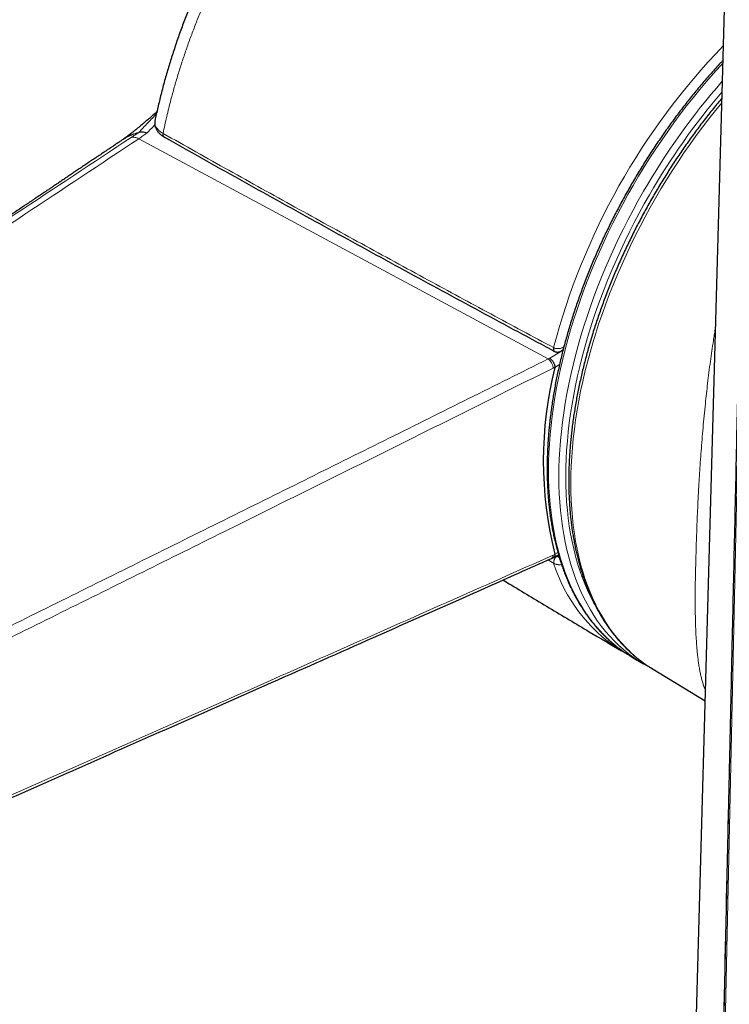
# Model space of a CAD drawing. Header units: millimetres. Extents: x 8 to 882, y 12 to 770.
# Tile 22 of 61: x 747 to 776, y 218 to 259. Entities that reach past the tile are written whole.
import ezdxf

# ---------------------------------------------------------------- set-up
doc = ezdxf.new("R2010")
doc.units = ezdxf.units.MM

msp = doc.modelspace()

# ---------------------------------------------------------------- linework, layer by layer
at = {"color": 7, "linetype": 'Continuous', "lineweight": 30}
for p, q in [((776.677, 281.411), (772.909, 146.137)), ((769.385, 245.063), (769.45, 245.102)), ((769.053, 236.603), (769.263, 236.719)), ((768.977, 236.568), (769.046, 236.599)), ((772.326, 232.501), (772.75, 232.256)), ((772.932, 232.156), (772.96, 232.14)), ((773.029, 232.095), (773.136, 232.028)), ((773.136, 232.028), (775.266, 230.738))]:
    msp.add_line(p, q, dxfattribs=at)
at = {"color": 252, "linetype": 'Continuous', "lineweight": 0}
for p, q in [((777.129, 265.193), (774.713, 154.812)), ((752.076, 253.751), (768.843, 244.734)), ((769.066, 245.197), (769.076, 245.192)), ((768.904, 244.764), (769.326, 245.017)), ((769.117, 244.397), (769.045, 244.361)), ((769.305, 244.502), (769.116, 244.388)), ((769.045, 236.701), (769.117, 236.734)), ((769.116, 236.741), (769.238, 236.808)), ((769.183, 236.675), (769.209, 236.659)), ((769.209, 236.659), (769.212, 236.657)), ((769.212, 236.657), (769.271, 236.69)), ((769.066, 236.368), (768.84, 236.508)), ((769.076, 236.362), (769.066, 236.368))]:
    msp.add_line(p, q, dxfattribs=at)
at = {"color": 252, "linetype": 'Continuous', "lineweight": 0, "flags": 128}
for points in [[(775.993, 256.84), (775.883, 256.72), (775.601, 256.408), (775.323, 256.089), (775.049, 255.764), (774.778, 255.433), (774.512, 255.096), (774.25, 254.753), (773.992, 254.406), (773.739, 254.053), (773.49, 253.695), (773.247, 253.333), (773.008, 252.966), (772.775, 252.596), (772.547, 252.221), (772.325, 251.843), (772.109, 251.462), (771.898, 251.077), (771.694, 250.69), (771.496, 250.3), (771.304, 249.908), (771.118, 249.514), (770.939, 249.119), (770.767, 248.722), (770.602, 248.323), (770.443, 247.924), (770.292, 247.524), (770.147, 247.124), (770.01, 246.724), (769.88, 246.324), (769.758, 245.924), (769.643, 245.525), (769.536, 245.127), (769.436, 244.731), (769.344, 244.335), (769.26, 243.942), (769.184, 243.551), (769.115, 243.162), (769.055, 242.776), (769.002, 242.393), (768.958, 242.013), (768.921, 241.637), (768.893, 241.264), (768.873, 240.895), (768.86, 240.53), (768.856, 240.169), (768.86, 239.814), (768.873, 239.463), (768.893, 239.117), (768.921, 238.777), (768.958, 238.443), (769.002, 238.114), (769.055, 237.791), (769.115, 237.475), (769.184, 237.166), (769.26, 236.863), (769.344, 236.567), (769.436, 236.278), (769.536, 235.996), (769.643, 235.722), (769.758, 235.456), (769.88, 235.198), (770.01, 234.947), (770.147, 234.705), (770.292, 234.472), (770.443, 234.247), (770.602, 234.031), (770.767, 233.823), (770.939, 233.625), (771.118, 233.436), (771.304, 233.256), (771.496, 233.086), (771.694, 232.925), (771.898, 232.774), (772.109, 232.632), (772.152, 232.605)], [(775.948, 255.22), (775.692, 254.907), (775.425, 254.57), (775.163, 254.227), (774.905, 253.879), (774.652, 253.526), (774.403, 253.169), (774.16, 252.806), (773.921, 252.44), (773.688, 252.069), (773.46, 251.694), (773.238, 251.316), (773.022, 250.935), (772.811, 250.55), (772.607, 250.163), (772.409, 249.773), (772.216, 249.381), (772.031, 248.987), (771.852, 248.591), (771.68, 248.194), (771.514, 247.795), (771.356, 247.396), (771.204, 246.996), (771.06, 246.595), (770.922, 246.195), (770.793, 245.795), (770.67, 245.395), (770.555, 244.996), (770.448, 244.598), (770.348, 244.201), (770.256, 243.806), (770.172, 243.413), (770.096, 243.022), (770.027, 242.633), (769.967, 242.247), (769.914, 241.863), (769.87, 241.483), (769.833, 241.106), (769.805, 240.733), (769.784, 240.364), (769.772, 239.999), (769.768, 239.639), (769.772, 239.283), (769.784, 238.932), (769.805, 238.586), (769.833, 238.246), (769.87, 237.912), (769.914, 237.583), (769.967, 237.26), (770.027, 236.944), (770.096, 236.634), (770.172, 236.331), (770.256, 236.035), (770.348, 235.746), (770.448, 235.464), (770.555, 235.19), (770.67, 234.924), (770.793, 234.665), (770.922, 234.415), (771.06, 234.173), (771.204, 233.94), (771.356, 233.715), (771.514, 233.498), (771.68, 233.291), (771.852, 233.093), (772.031, 232.903), (772.216, 232.724), (772.409, 232.553), (772.607, 232.392), (772.811, 232.241), (773.022, 232.1), (773.029, 232.095)], [(772.574, 232.362), (772.533, 232.388), (772.323, 232.529), (772.118, 232.68), (771.92, 232.841), (771.728, 233.011), (771.543, 233.191), (771.364, 233.38), (771.191, 233.579), (771.026, 233.786), (770.867, 234.002), (770.716, 234.227), (770.571, 234.46), (770.434, 234.702), (770.305, 234.953), (770.182, 235.211), (770.067, 235.477), (769.96, 235.751), (769.86, 236.033), (769.768, 236.322), (769.684, 236.618), (769.608, 236.921), (769.539, 237.23), (769.479, 237.547), (769.426, 237.869), (769.382, 238.198), (769.345, 238.532), (769.317, 238.872), (769.297, 239.218), (769.285, 239.569), (769.281, 239.925), (769.285, 240.285), (769.297, 240.65), (769.317, 241.019), (769.345, 241.392), (769.382, 241.768), (769.426, 242.148), (769.479, 242.531), (769.539, 242.918), (769.608, 243.306), (769.684, 243.697), (769.768, 244.091), (769.86, 244.486), (769.96, 244.882), (770.067, 245.28), (770.182, 245.679), (770.305, 246.079), (770.434, 246.479), (770.571, 246.879), (770.716, 247.279), (770.867, 247.679), (771.026, 248.078), (771.191, 248.477), (771.364, 248.874), (771.543, 249.27), (771.728, 249.664), (771.92, 250.056), (772.118, 250.445), (772.323, 250.832), (772.533, 251.217), (772.75, 251.598)], [(772.991, 251.459), (772.777, 251.082), (772.569, 250.702), (772.367, 250.32), (772.171, 249.935), (771.982, 249.547), (771.798, 249.158), (771.622, 248.767), (771.451, 248.375), (771.288, 247.981), (771.131, 247.586), (770.982, 247.191), (770.839, 246.796), (770.703, 246.4), (770.575, 246.005), (770.454, 245.61), (770.341, 245.216), (770.235, 244.823), (770.136, 244.431), (770.045, 244.041), (769.962, 243.652), (769.887, 243.266), (769.819, 242.882), (769.759, 242.5), (769.707, 242.122), (769.663, 241.746), (769.627, 241.374), (769.599, 241.006), (769.579, 240.641), (769.567, 240.281), (769.563, 239.925), (769.567, 239.573), (769.579, 239.227), (769.599, 238.885), (769.627, 238.549), (769.663, 238.218), (769.707, 237.894), (769.759, 237.575), (769.819, 237.262), (769.887, 236.956), (769.962, 236.657), (770.045, 236.365), (770.136, 236.079), (770.235, 235.801), (770.341, 235.53), (770.454, 235.267), (770.575, 235.012), (770.703, 234.765), (770.742, 234.695)], [(769.076, 245.192), (769.071, 245.161), (769.07, 245.131), (769.074, 245.104), (769.081, 245.08), (769.092, 245.061), (769.107, 245.046), (769.117, 245.04)], [(768.843, 244.734), (768.843, 244.734), (768.874, 244.749), (768.889, 244.757), (768.904, 244.764)]]:
    msp.add_lwpolyline(points, dxfattribs=at)
at = {"color": 7, "linetype": 'Continuous', "lineweight": 30, "flags": 128}
for points in [[(771.963, 232.714), (771.819, 232.797), (771.731, 232.851)], [(772.152, 232.605), (772.325, 232.501), (772.326, 232.501)], [(772.927, 232.158), (772.75, 232.256), (772.574, 232.362)]]:
    msp.add_lwpolyline(points, dxfattribs=at)
at = {"color": 252, "linetype": 'Continuous', "lineweight": 0}
for centre, radius, start, end in [((796.075, 238.14), 27.916, 135.9458, 165.3572), ((797.043, 237.623), 28.026, 138.7475, 150.0888), ((797.082, 237.592), 27.797, 139.4524, 150.0751), ((753.192, 253.927), 0.13, 160.7436, 231.4646), ((769.194, 245.15), 0.137, 159.7395, 230.3245), ((768.529, 244.323), 0.518, 4.1835, 52.5787), ((768.903, 236.69), 0.143, 301.5493, 4.5366), ((769.355, 236.407), 0.292, 120.0784, 187.6441), ((769.373, 236.403), 0.301, 122.4134, 187.8469), ((775.41, 238.407), 6.663, 197.8202, 236.4867)]:
    msp.add_arc(centre, radius, start, end, dxfattribs=at)
at = {"color": 7, "linetype": 'Continuous', "lineweight": 30}
msp.add_arc((784.306, 240.565), 15.664, 165.8702, 194.1298, dxfattribs=at)
for points, knots in [([(770.464, 271.624), (770.46, 271.627), (770.405, 271.656), (770.298, 271.708), (770.143, 271.78), (769.986, 271.847), (769.826, 271.908), (769.664, 271.965), (769.5, 272.017), (769.334, 272.063), (769.166, 272.105), (768.996, 272.141), (768.823, 272.173), (768.649, 272.2), (768.472, 272.221), (768.294, 272.238), (768.113, 272.249), (767.931, 272.255), (767.748, 272.255), (767.563, 272.251), (767.376, 272.241), (767.188, 272.226), (766.999, 272.206), (766.808, 272.181), (766.616, 272.15), (766.423, 272.114), (766.229, 272.072), (766.033, 272.026), (765.836, 271.973), (765.645, 271.918), (765.459, 271.859), (765.276, 271.798), (765.086, 271.729), (764.888, 271.653), (764.686, 271.57), (764.484, 271.482), (764.281, 271.389), (764.079, 271.291), (763.878, 271.189), (763.677, 271.082), (763.477, 270.97), (763.278, 270.855), (763.079, 270.734), (762.879, 270.608), (762.679, 270.477), (762.479, 270.342), (762.28, 270.202), (762.082, 270.057), (761.884, 269.908), (761.686, 269.754), (761.489, 269.596), (761.292, 269.434), (761.098, 269.268), (760.904, 269.098), (760.712, 268.925), (760.519, 268.746), (760.327, 268.564), (760.137, 268.378), (759.947, 268.188), (759.76, 267.995), (759.574, 267.799), (759.39, 267.601), (759.207, 267.398), (759.026, 267.192), (758.845, 266.982), (758.665, 266.77), (758.488, 266.554), (758.312, 266.335), (758.138, 266.113), (757.965, 265.888), (757.794, 265.66), (757.624, 265.429), (757.456, 265.195), (757.29, 264.959), (757.127, 264.721), (756.966, 264.481), (756.807, 264.239), (756.649, 263.994), (756.494, 263.747), (756.341, 263.498), (756.191, 263.247), (756.042, 262.993), (755.895, 262.738), (755.751, 262.481), (755.609, 262.222), (755.47, 261.961), (755.333, 261.699), (755.198, 261.435), (755.066, 261.17), (754.937, 260.903), (754.81, 260.636), (754.686, 260.367), (754.565, 260.098), (754.446, 259.828), (754.331, 259.557), (754.218, 259.286), (754.108, 259.013), (754.001, 258.741), (753.897, 258.467), (753.796, 258.194), (753.698, 257.919), (753.603, 257.645), (753.511, 257.37), (753.422, 257.094), (753.336, 256.819), (753.253, 256.544), (753.174, 256.269), (753.098, 255.994), (753.025, 255.719), (752.955, 255.444), (752.888, 255.169), (752.825, 254.895), (752.776, 254.674), (752.749, 254.545), (752.742, 254.506)], [0, 0, 0, 0, 0.000756, 0.009189, 0.017619, 0.026047, 0.034475, 0.042901, 0.051328, 0.059774, 0.068258, 0.076774, 0.085323, 0.093905, 0.10252, 0.111168, 0.119849, 0.128561, 0.137303, 0.146074, 0.154852, 0.16372, 0.172588, 0.181484, 0.190412, 0.199376, 0.208378, 0.217421, 0.22651, 0.235646, 0.243904, 0.252177, 0.260864, 0.270113, 0.279395, 0.288696, 0.298003, 0.3073, 0.316576, 0.325818, 0.335017, 0.344159, 0.35337, 0.362642, 0.37191, 0.381178, 0.390448, 0.399722, 0.409005, 0.4183, 0.42761, 0.436939, 0.446298, 0.455361, 0.464658, 0.473965, 0.483273, 0.492569, 0.501847, 0.511097, 0.520311, 0.529481, 0.538594, 0.547865, 0.557077, 0.566275, 0.575464, 0.584648, 0.593832, 0.603019, 0.612212, 0.621418, 0.630639, 0.639816, 0.648968, 0.658112, 0.667251, 0.676385, 0.685516, 0.694648, 0.70378, 0.712915, 0.722054, 0.731203, 0.740347, 0.749485, 0.758623, 0.767763, 0.776917, 0.786036, 0.795168, 0.804318, 0.813455, 0.822548, 0.831618, 0.840749, 0.849865, 0.858974, 0.868078, 0.877182, 0.886289, 0.895405, 0.904532, 0.913676, 0.92286, 0.931939, 0.941056, 0.950202, 0.959371, 0.968555, 0.977748, 0.986942, 0.996126, 1, 1, 1, 1]), ([(777.088, 265.361), (777.083, 265.131), (777.072, 264.677), (777.057, 264.004), (777.043, 263.347), (777.028, 262.707), (777.015, 262.086), (777.001, 261.485), (776.988, 260.904), (776.976, 260.338), (776.963, 259.784), (776.951, 259.243), (776.939, 258.714), (776.928, 258.201), (776.917, 257.705), (776.906, 257.225), (776.896, 256.761), (776.886, 256.314), (776.876, 255.883), (776.867, 255.468), (776.858, 255.07), (776.85, 254.688), (776.841, 254.322), (776.834, 253.973), (776.826, 253.649), (776.82, 253.348), (776.813, 253.068), (776.807, 252.794), (776.801, 252.522), (776.795, 252.249), (776.783, 251.694), (776.764, 250.853), (776.739, 249.722), (776.714, 248.58), (776.688, 247.427), (776.662, 246.264), (776.614, 244.092), (776.543, 240.917), (776.451, 236.739), (776.383, 233.689), (776.34, 231.763), (776.323, 230.957), (776.305, 230.139), (776.286, 229.307), (776.269, 228.524), (776.253, 227.792), (776.238, 227.112), (776.222, 226.424), (776.207, 225.728), (776.193, 225.099), (776.181, 224.545), (776.17, 224.074), (776.16, 223.621), (776.151, 223.186), (776.142, 222.769), (776.133, 222.369), (776.125, 222.013), (776.118, 221.699), (776.112, 221.423), (776.106, 221.158), (776.1, 220.904), (776.095, 220.66), (776.09, 220.421), (776.084, 220.155), (776.077, 219.853), (776.07, 219.511), (776.062, 219.152), (776.053, 218.775), (776.045, 218.38), (776.036, 217.968), (776.026, 217.55), (776.017, 217.127), (776.008, 216.702), (775.998, 216.261), (775.988, 215.809), (775.978, 215.351), (775.964, 214.723), (775.947, 213.931), (775.926, 212.979), (775.905, 212.042), (775.885, 211.121), (775.865, 210.227), (775.846, 209.359), (775.827, 208.515), (775.809, 207.678), (775.791, 206.845), (775.772, 206.011), (775.731, 204.145), (775.645, 200.217), (775.473, 192.389), (775.279, 183.532), (775.129, 176.647), (775.062, 173.575), (775.038, 172.482), (775.015, 171.399), (774.991, 170.325), (774.97, 169.338), (774.95, 168.435), (774.936, 167.801), (774.926, 167.356), (774.921, 167.095), (774.915, 166.824), (774.909, 166.542), (774.902, 166.218), (774.894, 165.851), (774.885, 165.438), (774.875, 165.005), (774.865, 164.552), (774.855, 164.08), (774.844, 163.587), (774.833, 163.075), (774.822, 162.542), (774.81, 161.99), (774.797, 161.418), (774.784, 160.827), (774.771, 160.215), (774.757, 159.584), (774.743, 158.951), (774.73, 158.319), (774.716, 157.688), (774.702, 157.04), (774.687, 156.376), (774.673, 155.695), (774.663, 155.235), (774.658, 155.003)], [0, 0, 0, 0, 0.006245, 0.012342, 0.018292, 0.024095, 0.02975, 0.035161, 0.04043, 0.045557, 0.050542, 0.055482, 0.060274, 0.064919, 0.069415, 0.073764, 0.077964, 0.082017, 0.085922, 0.089679, 0.093287, 0.096748, 0.100061, 0.103226, 0.106244, 0.108879, 0.111391, 0.113853, 0.116322, 0.118797, 0.121278, 0.131414, 0.141656, 0.152003, 0.162456, 0.173015, 0.183615, 0.221474, 0.259333, 0.297192, 0.304379, 0.311682, 0.3191, 0.326634, 0.334285, 0.340377, 0.346541, 0.352776, 0.359083, 0.365449, 0.369879, 0.374147, 0.378252, 0.382195, 0.385976, 0.389594, 0.39305, 0.395651, 0.398152, 0.400553, 0.402854, 0.405055, 0.407174, 0.409361, 0.41229, 0.415382, 0.418635, 0.422052, 0.42563, 0.429371, 0.433274, 0.436994, 0.440851, 0.444845, 0.448974, 0.453144, 0.457284, 0.466052, 0.474678, 0.483164, 0.491509, 0.499713, 0.507473, 0.515102, 0.522658, 0.530213, 0.537769, 0.545324, 0.580942, 0.644545, 0.758122, 0.821725, 0.831713, 0.841627, 0.851447, 0.861173, 0.870805, 0.878291, 0.885719, 0.888041, 0.890385, 0.892833, 0.895391, 0.89806, 0.901625, 0.90537, 0.909294, 0.913398, 0.917682, 0.922145, 0.926789, 0.931612, 0.936615, 0.941798, 0.94716, 0.952702, 0.958424, 0.964326, 0.969894, 0.975613, 0.981483, 0.987505, 0.993677, 1, 1, 1, 1]), ([(775.996, 256.958), (775.963, 256.923), (775.865, 256.819), (775.703, 256.641), (775.51, 256.426), (775.318, 256.207), (775.128, 255.985), (774.94, 255.761), (774.754, 255.533), (774.569, 255.303), (774.387, 255.07), (774.207, 254.835), (774.029, 254.597), (773.853, 254.357), (773.679, 254.114), (773.507, 253.869), (773.338, 253.622), (773.171, 253.372), (773.007, 253.121), (772.845, 252.867), (772.685, 252.612), (772.528, 252.355), (772.374, 252.096), (772.223, 251.836), (772.074, 251.573), (771.928, 251.31), (771.785, 251.045), (771.645, 250.779), (771.507, 250.511), (771.373, 250.243), (771.241, 249.973), (771.113, 249.703), (770.988, 249.431), (770.866, 249.159), (770.747, 248.886), (770.631, 248.613), (770.518, 248.339), (770.409, 248.064), (770.303, 247.789), (770.201, 247.514), (770.102, 247.239), (770.006, 246.964), (769.914, 246.688), (769.825, 246.413), (769.74, 246.138), (769.658, 245.863), (769.58, 245.589), (769.505, 245.315), (769.434, 245.041), (769.367, 244.769), (769.303, 244.497), (769.243, 244.225), (769.187, 243.955), (769.134, 243.685), (769.086, 243.417), (769.041, 243.15), (768.999, 242.884), (768.962, 242.619), (768.928, 242.356), (768.898, 242.094), (768.872, 241.834), (768.85, 241.575), (768.832, 241.318), (768.817, 241.063), (768.807, 240.81), (768.8, 240.559), (768.797, 240.31), (768.798, 240.063), (768.803, 239.818), (768.812, 239.576), (768.824, 239.336), (768.841, 239.098), (768.861, 238.863), (768.886, 238.631), (768.914, 238.401), (768.946, 238.174), (768.982, 237.95), (769.021, 237.729), (769.065, 237.511), (769.112, 237.295), (769.163, 237.083), (769.218, 236.875), (769.277, 236.669), (769.339, 236.467), (769.405, 236.268), (769.475, 236.073), (769.549, 235.881), (769.626, 235.693), (769.707, 235.509), (769.791, 235.328), (769.879, 235.152), (769.97, 234.979), (770.065, 234.81), (770.164, 234.645), (770.266, 234.484), (770.371, 234.327), (770.48, 234.174), (770.592, 234.026), (770.707, 233.881), (770.826, 233.741), (770.948, 233.606), (771.073, 233.474), (771.201, 233.348), (771.332, 233.225), (771.466, 233.107), (771.603, 232.994), (771.743, 232.885), (771.886, 232.781), (772.021, 232.688), (772.109, 232.633), (772.148, 232.608)], [0, 0, 0, 0, 0.004654, 0.013987, 0.023319, 0.032651, 0.041982, 0.051313, 0.060644, 0.069975, 0.079305, 0.088635, 0.097965, 0.107294, 0.116623, 0.125952, 0.135281, 0.14461, 0.153939, 0.163267, 0.172596, 0.181924, 0.191252, 0.200581, 0.209909, 0.219237, 0.228566, 0.237894, 0.247223, 0.256551, 0.26588, 0.275209, 0.284538, 0.293867, 0.303197, 0.312526, 0.321856, 0.331186, 0.340517, 0.349848, 0.359179, 0.36851, 0.377842, 0.387174, 0.396507, 0.40584, 0.415173, 0.424507, 0.433841, 0.443176, 0.452512, 0.461847, 0.471184, 0.480521, 0.489858, 0.499196, 0.508535, 0.517874, 0.527214, 0.536554, 0.545895, 0.555236, 0.564578, 0.573921, 0.583263, 0.592607, 0.60195, 0.611294, 0.620639, 0.629983, 0.639328, 0.648672, 0.658017, 0.667362, 0.676706, 0.68605, 0.695393, 0.704736, 0.714077, 0.723418, 0.732757, 0.742095, 0.75143, 0.760764, 0.770096, 0.779425, 0.788751, 0.798074, 0.807393, 0.816709, 0.82602, 0.835327, 0.84463, 0.853928, 0.863221, 0.872508, 0.88179, 0.891066, 0.900337, 0.909602, 0.918862, 0.928116, 0.937366, 0.94661, 0.955849, 0.965085, 0.974317, 0.983546, 0.992772, 1, 1, 1, 1]), ([(775.953, 255.41), (775.897, 255.343), (775.779, 255.202), (775.6, 254.983), (775.416, 254.752), (775.234, 254.519), (775.054, 254.283), (774.876, 254.044), (774.7, 253.803), (774.527, 253.56), (774.356, 253.315), (774.187, 253.067), (774.02, 252.817), (773.856, 252.565), (773.695, 252.312), (773.536, 252.056), (773.38, 251.799), (773.226, 251.539), (773.075, 251.279), (772.927, 251.016), (772.781, 250.752), (772.638, 250.487), (772.499, 250.221), (772.362, 249.953), (772.228, 249.684), (772.097, 249.414), (771.97, 249.144), (771.845, 248.872), (771.723, 248.6), (771.605, 248.327), (771.49, 248.053), (771.378, 247.779), (771.27, 247.504), (771.165, 247.229), (771.063, 246.954), (770.964, 246.678), (770.869, 246.403), (770.778, 246.127), (770.69, 245.852), (770.605, 245.577), (770.524, 245.302), (770.447, 245.028), (770.373, 244.753), (770.303, 244.48), (770.237, 244.207), (770.174, 243.935), (770.115, 243.663), (770.059, 243.393), (770.008, 243.123), (769.96, 242.855), (769.916, 242.588), (769.875, 242.321), (769.839, 242.057), (769.806, 241.793), (769.777, 241.531), (769.752, 241.271), (769.731, 241.012), (769.714, 240.755), (769.7, 240.5), (769.691, 240.247), (769.685, 240), (769.684, 239.838), (769.684, 239.759)], [0, 0, 0, 0, 0.014809, 0.031516, 0.048221, 0.064926, 0.081631, 0.098334, 0.115037, 0.131739, 0.148441, 0.165143, 0.181844, 0.198545, 0.215245, 0.231945, 0.248645, 0.265345, 0.282045, 0.298745, 0.315445, 0.332145, 0.348846, 0.365546, 0.382247, 0.398948, 0.41565, 0.432352, 0.449054, 0.465757, 0.482461, 0.499165, 0.51587, 0.532576, 0.549283, 0.56599, 0.582699, 0.599408, 0.616119, 0.63283, 0.649543, 0.666257, 0.682972, 0.699689, 0.716407, 0.733126, 0.749847, 0.766569, 0.783292, 0.800017, 0.816744, 0.833472, 0.850201, 0.866932, 0.883664, 0.900398, 0.917133, 0.93387, 0.950608, 0.967347, 0.984087, 1, 1, 1, 1]), ([(752.817, 254.856), (752.815, 254.854), (752.801, 254.842), (752.777, 254.82), (752.733, 254.781), (752.677, 254.732), (752.609, 254.673), (752.542, 254.613), (752.476, 254.557), (752.406, 254.496), (752.328, 254.43), (752.247, 254.361), (752.176, 254.302), (752.119, 254.254), (752.074, 254.217), (752.032, 254.182), (751.995, 254.153), (751.967, 254.13), (751.942, 254.109), (751.914, 254.087), (751.877, 254.057), (751.83, 254.02), (751.772, 253.975), (751.703, 253.922), (751.623, 253.861), (751.542, 253.801), (751.487, 253.762), (751.464, 253.745)], [0, 0, 0, 0, 0.003031, 0.030081, 0.051686, 0.096322, 0.149955, 0.195535, 0.24074, 0.290177, 0.345713, 0.407533, 0.465629, 0.498217, 0.531585, 0.564737, 0.591573, 0.611801, 0.625964, 0.648776, 0.677394, 0.714464, 0.759991, 0.813984, 0.876454, 0.947418, 1, 1, 1, 1]), ([(752.736, 254.469), (752.734, 254.461), (752.73, 254.436), (752.729, 254.392), (752.731, 254.337), (752.74, 254.283), (752.753, 254.231), (752.772, 254.181), (752.795, 254.132), (752.824, 254.084), (752.858, 254.037), (752.897, 253.992), (752.941, 253.949), (752.99, 253.907), (753.043, 253.868), (753.085, 253.841), (753.109, 253.828), (753.112, 253.826)], [0, 0, 0, 0, 0.029041, 0.101815, 0.173501, 0.24457, 0.314171, 0.383095, 0.453193, 0.524741, 0.597938, 0.672851, 0.749392, 0.827323, 0.90629, 0.985892, 1, 1, 1, 1]), ([(752.741, 254.505), (752.741, 254.504), (752.74, 254.499), (752.739, 254.494), (752.739, 254.489)], [0, 0, 0, 0, 0.153862, 1, 1, 1, 1]), ([(751.49, 253.757), (751.515, 253.775), (751.613, 253.846), (751.806, 253.935), (751.985, 253.983), (752.074, 254.006)], [0, 0, 0, 0, 0.145525, 0.572756, 1, 1, 1, 1]), ([(752.407, 253.981), (752.377, 253.99), (752.318, 254.01), (752.232, 254.022), (752.15, 254.023), (752.1, 254.012), (752.075, 254.007)], [0, 0, 0, 0, 0.247799, 0.498727, 0.750304, 1, 1, 1, 1]), ([(751.487, 253.761), (751.45, 253.735), (751.378, 253.687), (751.276, 253.618), (751.186, 253.558), (751.108, 253.505), (751.042, 253.461), (750.987, 253.424), (750.944, 253.395), (750.913, 253.374), (750.889, 253.358), (750.868, 253.344), (750.844, 253.328), (750.811, 253.306), (750.771, 253.279), (750.72, 253.244), (750.657, 253.202), (750.583, 253.153), (750.5, 253.097), (750.411, 253.037), (750.32, 252.975), (750.23, 252.915), (750.143, 252.857), (750.022, 252.775), (749.869, 252.672), (749.687, 252.55), (749.518, 252.436), (749.36, 252.33), (749.214, 252.232), (749.071, 252.135), (748.931, 252.041), (748.793, 251.948), (748.664, 251.861), (748.544, 251.781), (748.448, 251.716), (748.374, 251.666), (748.319, 251.63), (748.272, 251.598), (748.235, 251.573), (748.209, 251.556), (748.189, 251.542), (748.165, 251.526), (748.131, 251.503), (748.085, 251.472), (748.025, 251.431), (747.954, 251.384), (747.872, 251.329), (747.781, 251.267), (747.682, 251.201), (747.58, 251.132), (747.478, 251.063), (747.167, 250.854), (746.675, 250.523), (746.003, 250.07), (745.272, 249.578), (744.718, 249.204), (744.337, 248.948), (744.221, 248.869), (744.11, 248.795), (744.009, 248.727), (743.924, 248.669), (743.859, 248.626), (743.812, 248.594), (743.78, 248.572), (743.755, 248.555), (743.735, 248.542), (743.717, 248.53), (743.694, 248.515), (743.661, 248.492), (743.618, 248.463), (743.547, 248.415), (743.45, 248.35), (743.326, 248.266), (743.192, 248.176), (743.048, 248.079), (742.894, 247.975), (742.729, 247.864), (742.555, 247.747), (742.375, 247.625), (742.135, 247.463), (741.842, 247.266), (741.479, 247.021), (741.107, 246.77), (740.726, 246.513), (740.367, 246.271), (740.03, 246.043), (739.712, 245.829), (739.445, 245.649), (739.226, 245.501), (739.054, 245.385), (738.888, 245.274), (738.724, 245.163), (738.563, 245.054), (738.406, 244.948), (738.263, 244.852), (738.135, 244.766), (738.021, 244.689), (737.933, 244.63), (737.869, 244.586), (737.825, 244.557), (737.785, 244.529), (737.748, 244.505), (737.715, 244.483), (737.686, 244.463), (737.656, 244.443), (737.619, 244.418), (737.571, 244.385), (737.509, 244.343), (737.434, 244.293), (737.348, 244.235), (737.25, 244.169), (737.131, 244.089), (736.995, 243.997), (736.844, 243.895), (736.691, 243.792), (736.537, 243.688), (736.404, 243.599), (736.294, 243.525), (736.206, 243.465), (736.117, 243.406), (736.028, 243.346), (735.94, 243.287), (735.856, 243.23), (735.783, 243.181), (735.72, 243.138), (735.667, 243.103), (735.622, 243.073), (735.585, 243.048), (735.555, 243.028), (735.528, 243.009), (735.494, 242.987), (735.449, 242.956), (735.389, 242.916), (735.32, 242.869), (735.246, 242.82), (735.141, 242.749), (735.007, 242.659), (734.842, 242.548), (734.721, 242.467), (734.654, 242.422), (734.642, 242.414)], [0, 0, 0, 0, 0.00669, 0.012677, 0.017967, 0.022567, 0.02648, 0.02966, 0.032186, 0.034059, 0.035283, 0.036316, 0.037737, 0.039643, 0.042032, 0.044902, 0.048671, 0.053033, 0.057984, 0.063422, 0.068809, 0.074065, 0.079192, 0.084191, 0.09558, 0.10626, 0.11624, 0.125533, 0.134149, 0.142097, 0.150813, 0.158938, 0.166531, 0.173597, 0.180143, 0.183523, 0.186749, 0.189721, 0.191983, 0.193224, 0.194247, 0.195638, 0.197418, 0.200304, 0.203841, 0.208023, 0.212846, 0.218305, 0.224237, 0.230283, 0.236325, 0.242363, 0.28534, 0.323472, 0.361363, 0.414946, 0.421923, 0.42889, 0.435697, 0.441668, 0.44673, 0.450892, 0.453188, 0.455082, 0.456577, 0.457673, 0.458498, 0.459814, 0.461766, 0.46435, 0.467564, 0.474318, 0.481669, 0.489599, 0.498098, 0.507325, 0.517119, 0.527468, 0.538342, 0.54926, 0.570228, 0.59058, 0.614036, 0.636686, 0.658563, 0.678044, 0.696921, 0.715219, 0.725739, 0.736069, 0.74597, 0.755232, 0.76544, 0.774776, 0.783256, 0.790892, 0.797698, 0.803683, 0.806548, 0.809183, 0.811588, 0.813764, 0.815713, 0.817434, 0.818996, 0.821089, 0.824039, 0.82775, 0.832194, 0.837364, 0.843254, 0.849858, 0.858663, 0.867753, 0.87692, 0.886162, 0.89548, 0.900743, 0.906031, 0.911342, 0.916679, 0.922039, 0.927164, 0.931712, 0.935341, 0.9385, 0.94119, 0.943412, 0.945169, 0.946546, 0.948384, 0.951181, 0.954787, 0.959142, 0.963639, 0.968117, 0.978049, 0.987894, 0.99785, 1, 1, 1, 1]), ([(753.111, 253.826), (753.177, 253.788), (753.755, 253.462), (754.848, 252.849), (756.388, 251.987), (757.93, 251.129), (759.473, 250.276), (761.017, 249.426), (762.562, 248.579), (764.109, 247.737), (765.656, 246.898), (767.205, 246.064), (768.355, 245.446), (768.99, 245.107), (769.107, 245.045)], [0, 0, 0, 0, 0.012576, 0.109933, 0.207114, 0.304121, 0.400954, 0.497614, 0.594103, 0.690421, 0.786569, 0.882549, 0.978362, 1, 1, 1, 1]), ([(768.904, 244.764), (768.906, 244.763), (768.915, 244.757), (768.93, 244.747), (768.954, 244.728), (768.982, 244.7), (769.013, 244.663), (769.042, 244.621), (769.067, 244.577), (769.087, 244.531), (769.103, 244.485), (769.114, 244.439), (769.116, 244.411), (769.117, 244.397)], [0, 0, 0, 0, 0.023299, 0.08325, 0.14374, 0.249367, 0.35805, 0.463555, 0.57211, 0.677554, 0.786052, 0.891497, 1, 1, 1, 1]), ([(769.117, 245.04), (769.117, 245.04), (769.127, 245.034), (769.149, 245.027), (769.182, 245.018), (769.215, 245.015), (769.248, 245.016), (769.281, 245.02), (769.314, 245.029), (769.347, 245.042), (769.37, 245.054), (769.383, 245.062), (769.385, 245.063)], [0, 0, 0, 0, 0.001813, 0.124861, 0.241458, 0.361739, 0.480664, 0.597021, 0.717383, 0.84197, 0.972997, 1, 1, 1, 1]), ([(769.116, 244.388), (769.117, 244.389), (769.117, 244.39), (769.117, 244.393), (769.117, 244.395), (769.117, 244.396), (769.117, 244.397)], [0, 0, 0, 0, 0.246449, 0.494192, 0.746285, 1, 1, 1, 1]), ([(769.684, 239.759), (769.684, 239.716), (769.684, 239.589), (769.688, 239.382), (769.696, 239.138), (769.708, 238.897), (769.723, 238.658), (769.743, 238.422), (769.766, 238.188), (769.794, 237.956), (769.825, 237.728), (769.86, 237.502), (769.899, 237.279), (769.942, 237.059), (769.989, 236.843), (770.039, 236.629), (770.094, 236.418), (770.152, 236.211), (770.214, 236.007), (770.28, 235.807), (770.349, 235.609), (770.422, 235.416), (770.499, 235.226), (770.58, 235.04), (770.664, 234.857), (770.752, 234.679), (770.843, 234.504), (770.938, 234.333), (771.037, 234.166), (771.138, 234.003), (771.244, 233.844), (771.353, 233.69), (771.465, 233.539), (771.58, 233.393), (771.699, 233.251), (771.82, 233.114), (771.945, 232.981), (772.073, 232.852), (772.205, 232.728), (772.339, 232.608), (772.476, 232.493), (772.616, 232.382), (772.759, 232.277), (772.896, 232.181), (772.986, 232.123), (773.026, 232.098)], [0, 0, 0, 0, 0.0125321, 0.0363051, 0.0600797, 0.0838548, 0.1076303, 0.1314056, 0.1551804, 0.1789541, 0.2027262, 0.2264962, 0.2502635, 0.2740274, 0.2977871, 0.3215419, 0.345291, 0.3690333, 0.392768, 0.416494, 0.4402103, 0.4639159, 0.4876096, 0.5112903, 0.5349568, 0.5586082, 0.5822433, 0.6058612, 0.6294609, 0.6530416, 0.6766025, 0.7001433, 0.7236633, 0.7471626, 0.770641, 0.7940989, 0.8175368, 0.8409552, 0.8643554, 0.8877383, 0.9111057, 0.934459, 0.9578003, 0.9811316, 1, 1, 1, 1]), ([(769.117, 236.734), (769.116, 236.72), (769.114, 236.694), (769.103, 236.66), (769.087, 236.632), (769.068, 236.611), (769.053, 236.603), (769.046, 236.6)], [0, 0, 0, 0, 0.204255, 0.414436, 0.61869, 0.828861, 1, 1, 1, 1]), ([(769.117, 236.734), (769.117, 236.734), (769.117, 236.736), (769.117, 236.737), (769.117, 236.739), (769.117, 236.74), (769.116, 236.741)], [0, 0, 0, 0, 0.246212, 0.493955, 0.746256, 1, 1, 1, 1]), ([(729.293, 219.022), (731.172, 219.851), (736.303, 222.114), (744.073, 225.543), (751.6, 228.868), (757.27, 231.374), (761.463, 233.229), (764.832, 234.723), (767.26, 235.802), (768.526, 236.367), (768.977, 236.569)], [0, 0, 0, 0, 0.141977, 0.387581, 0.586996, 0.710811, 0.816125, 0.904066, 0.965757, 1, 1, 1, 1]), ([(766.991, 235.684), (767.076, 235.633), (767.705, 235.252), (768.882, 234.546), (770.416, 233.629), (771.406, 233.042), (771.848, 232.78)], [0, 0, 0, 0, 0.052438, 0.389997, 0.727559, 1, 1, 1, 1]), ([(771.967, 232.712), (772, 232.693), (772.042, 232.669), (772.085, 232.647), (772.094, 232.643)], [0, 0, 0, 0, 0.797213, 1, 1, 1, 1])]:
    msp.add_open_spline(points, degree=3, knots=knots, dxfattribs=at)
at = {"color": 252, "linetype": 'Continuous', "lineweight": 0}
for points, knots in [([(753.069, 253.97), (753.093, 254.084), (753.141, 254.312), (753.219, 254.657), (753.303, 255.003), (753.405, 255.404), (753.53, 255.859), (753.68, 256.369), (753.842, 256.882), (754.014, 257.392), (754.195, 257.899), (754.385, 258.403), (754.585, 258.906), (754.795, 259.406), (755.013, 259.902), (755.241, 260.397), (755.479, 260.89), (755.727, 261.383), (755.985, 261.871), (756.249, 262.352), (756.519, 262.824), (756.796, 263.288), (757.08, 263.746), (757.37, 264.195), (757.666, 264.634), (757.942, 265.029), (758.197, 265.38), (758.429, 265.692), (758.664, 265.998), (758.9, 266.297), (759.137, 266.586), (759.373, 266.868), (759.612, 267.144), (759.85, 267.411), (760.087, 267.669), (760.324, 267.918), (760.562, 268.162), (760.801, 268.398), (761.039, 268.628), (761.285, 268.856), (761.537, 269.082), (761.797, 269.308), (762.059, 269.525), (762.318, 269.733), (762.576, 269.932), (762.832, 270.12), (763.088, 270.301), (763.342, 270.473), (763.593, 270.634), (763.841, 270.787), (764.089, 270.931), (764.336, 271.068), (764.581, 271.196), (764.83, 271.319), (765.084, 271.437), (765.344, 271.548), (765.603, 271.65), (765.858, 271.743), (766.109, 271.825), (766.355, 271.899), (766.601, 271.963), (766.841, 272.018), (767.077, 272.063), (767.307, 272.1), (767.536, 272.128), (767.761, 272.148), (767.983, 272.16), (768.206, 272.164), (768.432, 272.158), (768.66, 272.143), (768.884, 272.119), (769.103, 272.086), (769.316, 272.043), (769.523, 271.993), (769.727, 271.933), (769.924, 271.866), (770.115, 271.79), (770.295, 271.711), (770.41, 271.652), (770.464, 271.624)], [0, 0, 0, 0, 0.011313, 0.022632, 0.03397, 0.045314, 0.061858, 0.078402, 0.095023, 0.111644, 0.12798, 0.144316, 0.160726, 0.177136, 0.193385, 0.209652, 0.226192, 0.242732, 0.259349, 0.275965, 0.292296, 0.308627, 0.325032, 0.341437, 0.35768, 0.37394, 0.386115, 0.39829, 0.410495, 0.422699, 0.434546, 0.446393, 0.458267, 0.470141, 0.481603, 0.493064, 0.504551, 0.516038, 0.527366, 0.5387, 0.550927, 0.563154, 0.575411, 0.587668, 0.599565, 0.611463, 0.623388, 0.635314, 0.646826, 0.658337, 0.669874, 0.681411, 0.692789, 0.704174, 0.716421, 0.728668, 0.740946, 0.753224, 0.765142, 0.777061, 0.789007, 0.800954, 0.812487, 0.824019, 0.835577, 0.847135, 0.858535, 0.869941, 0.882165, 0.89439, 0.906645, 0.918901, 0.930797, 0.942694, 0.954618, 0.966543, 0.978054, 0.989566, 1, 1, 1, 1]), ([(752.072, 254.006), (752.133, 254.07), (752.255, 254.2), (752.444, 254.399), (752.625, 254.588), (752.743, 254.711), (752.797, 254.767)], [0, 0, 0, 0, 0.260803, 0.521478, 0.782895, 1, 1, 1, 1]), ([(752.742, 254.506), (752.74, 254.496), (752.733, 254.467), (752.732, 254.419), (752.737, 254.363), (752.751, 254.308), (752.773, 254.255), (752.803, 254.202), (752.842, 254.151), (752.887, 254.102), (752.94, 254.056), (753, 254.011), (753.046, 253.984), (753.069, 253.97)], [0, 0, 0, 0, 0.054266, 0.150459, 0.247306, 0.339978, 0.433253, 0.527475, 0.622998, 0.716249, 0.8095, 0.904066, 1, 1, 1, 1]), ([(751.762, 253.802), (751.814, 253.836), (751.918, 253.904), (752.025, 253.973), (752.078, 254.007)], [0, 0, 0, 0, 0.499889, 1, 1, 1, 1]), ([(752.734, 254.327), (752.718, 254.309), (752.613, 254.193), (752.502, 254.079), (752.408, 253.981)], [0, 0, 0, 0, 0.15006, 1, 1, 1, 1]), ([(752.076, 253.751), (750.521, 252.72), (747.41, 250.659), (742.751, 247.56), (738.107, 244.456), (733.475, 241.345), (728.85, 238.231), (724.224, 235.117), (721.138, 233.041), (719.595, 232.004)], [0, 0, 0, 0, 0.14286, 0.285713, 0.428565, 0.571419, 0.714278, 0.857139, 1, 1, 1, 1]), ([(734.643, 242.412), (735.667, 243.101), (738.246, 244.833), (742.391, 247.596), (747.075, 250.704), (750.2, 252.769), (751.762, 253.802)], [0, 0, 0, 0, 0.180062, 0.45339, 0.726707, 1, 1, 1, 1]), ([(752.076, 253.751), (752.049, 253.763), (751.993, 253.788), (751.911, 253.807), (751.833, 253.814), (751.786, 253.806), (751.762, 253.802)], [0, 0, 0, 0, 0.248734, 0.5, 0.751266, 1, 1, 1, 1]), ([(752.408, 253.981), (752.353, 253.942), (752.245, 253.865), (752.133, 253.789), (752.076, 253.751)], [0, 0, 0, 0, 0.500128, 1, 1, 1, 1]), ([(753.069, 253.97), (753.518, 253.718), (754.864, 252.961), (757.116, 251.704), (759.377, 250.453), (761.192, 249.456), (762.557, 248.709), (764.321, 247.749), (766.488, 246.577), (768.207, 245.657), (769.066, 245.197)], [0, 0, 0, 0, 0.0851753, 0.2555281, 0.425884, 0.5110655, 0.5962482, 0.6814313, 0.8407143, 1, 1, 1, 1]), ([(775.278, 231.171), (775.27, 231.191), (775.255, 231.227), (775.231, 231.29), (775.208, 231.359), (775.182, 231.436), (775.159, 231.515), (775.136, 231.595), (775.108, 231.706), (775.075, 231.851), (775.04, 232.031), (775.01, 232.214), (774.984, 232.398), (774.947, 232.711), (774.907, 233.178), (774.875, 233.84), (774.861, 234.546), (774.862, 235.29), (774.876, 236.066), (774.898, 236.876), (774.926, 237.732), (774.963, 238.645), (775.004, 239.43), (775.042, 240.056), (775.072, 240.505), (775.106, 240.965), (775.143, 241.435), (775.184, 241.916), (775.23, 242.407), (775.29, 243.013), (775.371, 243.756), (775.48, 244.618), (775.57, 245.241), (775.626, 245.602), (775.644, 245.719), (775.663, 245.836), (775.679, 245.932), (775.688, 245.988), (775.691, 246.005)], [0, 0, 0, 0, 0.0098209, 0.0180149, 0.029662, 0.0411344, 0.0524324, 0.0635559, 0.0745051, 0.0973804, 0.1194564, 0.1407343, 0.1612153, 0.1809009, 0.2404962, 0.2981554, 0.3539622, 0.4080093, 0.4603994, 0.5112455, 0.5620168, 0.6143445, 0.6683419, 0.6920253, 0.7160418, 0.7403988, 0.765103, 0.790161, 0.815579, 0.8413632, 0.8838003, 0.9298665, 0.9734166, 0.9793292, 0.9852903, 0.9912998, 0.9973578, 1, 1, 1, 1]), ([(769.481, 245.219), (769.474, 245.216), (769.462, 245.209), (769.443, 245.2), (769.428, 245.193), (769.413, 245.188), (769.388, 245.179), (769.348, 245.168), (769.295, 245.159), (769.244, 245.156), (769.201, 245.157), (769.165, 245.162), (769.134, 245.169), (769.103, 245.179), (769.085, 245.188), (769.076, 245.192)], [0, 0, 0, 0, 0.060532, 0.104899, 0.149398, 0.181501, 0.213655, 0.339398, 0.468678, 0.576526, 0.687078, 0.760949, 0.835813, 0.91718, 1, 1, 1, 1]), ([(769.458, 245.13), (769.456, 245.128), (769.446, 245.114), (769.423, 245.09), (769.399, 245.07), (769.386, 245.063), (769.385, 245.063)], [0, 0, 0, 0, 0.055857, 0.512678, 0.981675, 1, 1, 1, 1]), ([(729.16, 225.055), (733.597, 227.253), (740.254, 230.549), (749.127, 234.944), (755.742, 238.223), (761.227, 240.944), (765.582, 243.109), (767.757, 244.192), (768.843, 244.734), (768.843, 244.734)], [0, 0, 0, 0, 0.335231, 0.502846, 0.670462, 0.83523, 0.917614, 0.999999, 1, 1, 1, 1]), ([(769.045, 244.361), (767.595, 243.638), (764.696, 242.192), (760.339, 240.027), (755.216, 237.485), (749.328, 234.566), (742.673, 231.269), (736.017, 227.972), (731.579, 225.774), (729.361, 224.676)], [0, 0, 0, 0, 0.109849, 0.219698, 0.329548, 0.497161, 0.664774, 0.832387, 1, 1, 1, 1]), ([(729.361, 219.16), (731.58, 220.139), (736.017, 222.097), (742.673, 225.034), (749.328, 227.971), (755.216, 230.573), (760.339, 232.838), (764.696, 234.766), (767.595, 236.056), (769.045, 236.701)], [0, 0, 0, 0, 0.167613, 0.335226, 0.502839, 0.670451, 0.780301, 0.890151, 1, 1, 1, 1]), ([(769.301, 236.594), (769.298, 236.596), (769.286, 236.606), (769.266, 236.622), (769.239, 236.641), (769.221, 236.652), (769.212, 236.657)], [0, 0, 0, 0, 0.101243, 0.38265, 0.688603, 1, 1, 1, 1]), ([(769.39, 236.315), (769.376, 236.313), (769.345, 236.309), (769.295, 236.309), (769.244, 236.313), (769.201, 236.319), (769.165, 236.328), (769.134, 236.337), (769.103, 236.348), (769.085, 236.358), (769.076, 236.362)], [0, 0, 0, 0, 0.133737, 0.303265, 0.444688, 0.589658, 0.686526, 0.784697, 0.891396, 1, 1, 1, 1]), ([(774.653, 155.848), (774.853, 164.917), (775.253, 183.053), (775.773, 206.464), (776.096, 220.807), (776.215, 226.08)], [0, 0, 0, 0, 0.387401, 0.774801, 1, 1, 1, 1])]:
    msp.add_open_spline(points, degree=3, knots=knots, dxfattribs=at)

doc.saveas('drawing.dxf')
